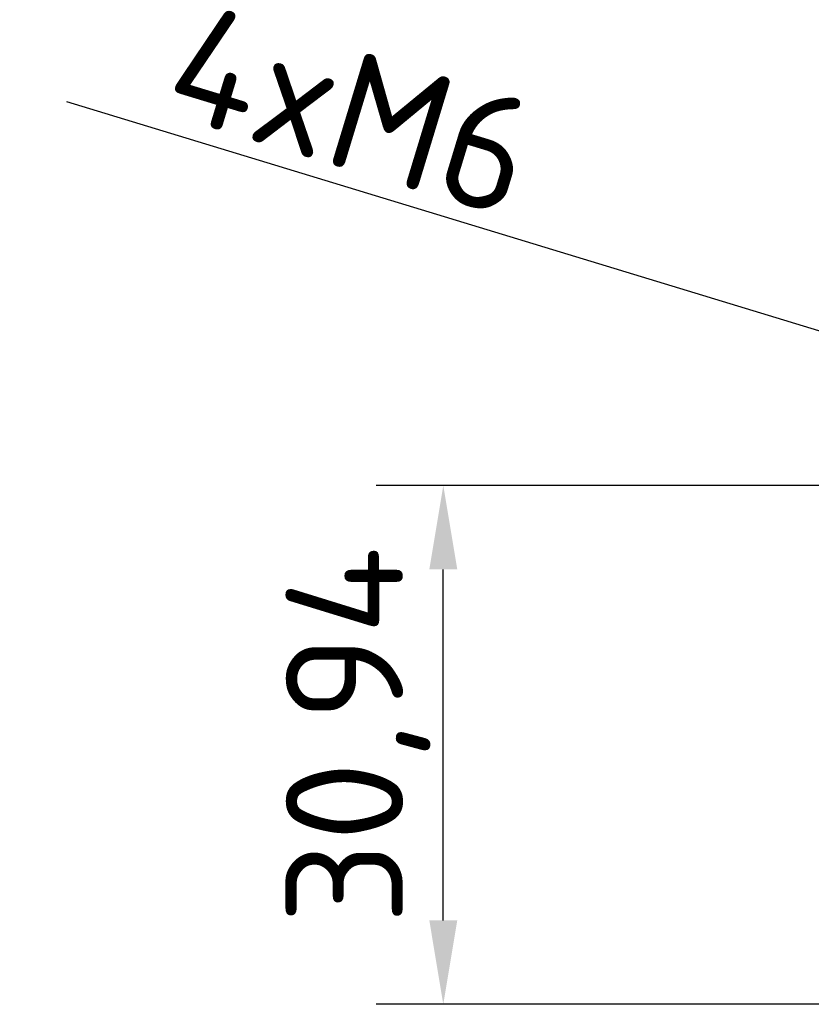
# Model space of a CAD drawing. Header units: millimetres. Extents: x 0 to 4638, y -120 to 1188.
# Tile 10 of 256: x 179 to 227, y 527 to 586. Entities that reach past the tile are written whole.
import ezdxf

# ---------------------------------------------------------------- set-up
doc = ezdxf.new("R2010")
doc.units = ezdxf.units.MM
doc.header["$LTSCALE"] = 2
doc.layers.add('Bemaßung (ISO)', color=7, linetype='Continuous', lineweight=25)
doc.styles.add('Notiztext (DIN)', font='isocpeur.ttf')
doc.dimstyles.new('Standard (DIN)', dxfattribs={"dimscale": 2, "dimtxt": 3.5, "dimasz": 2.5, "dimexe": 2, "dimexo": 0.5, "dimgap": 0.5, "dimtad": 1, "dimrnd": 1e-08, "dimtxsty": 'Notiztext (DIN)', "dimcen": 0.09, "dimdle": 10, "dimclrd": 256, "dimclre": 256, "dimclrt": 256, "dimadec": 0, "dimazin": 0, "dimtfac": 1, "dimtmove": 0, "dimatfit": 3, "dimfxl": 1, "dimtolj": 1, "dimtzin": 0, "dimlwd": -1, "dimlwe": -1, "dimarcsym": 0})

# ---------------------------------------------------------------- blocks, each defined once
blk = doc.blocks.new('*D42')
at = {"layer": 'Bemaßung (ISO)', "transparency": 16777216}
for p, q in [((253.875, 557.943), (200.539, 557.943)), ((204.539, 532.002), (204.539, 552.943)), ((228.945, 527.002), (200.539, 527.002))]:
    blk.add_line(p, q, dxfattribs=at)
for points in [[(203.706, 552.943), (205.373, 552.943), (204.539, 557.943)], [(203.706, 532.002), (205.373, 532.002), (204.539, 527.002)]]:
    blk.add_solid(points, dxfattribs=at)
at = {"layer": 'Defpoints', "color": 0, "transparency": 16777216}
for p in [(204.539, 557.943), (254.875, 557.943), (229.945, 527.002)]:
    blk.add_point(p, dxfattribs=at)
at = {"layer": 'Bemaßung (ISO)', "transparency": 16777216, "insert": (195.139, 531.777), "char_height": 7, "attachment_point": 1, "rotation": 90, "style": 'Notiztext (DIN)'}
blk.add_mtext('\\A1;30,94', dxfattribs=at)
blk = doc.blocks.new('*D43')
at = {"layer": 'Bemaßung (ISO)', "transparency": 16777216}
for p, q in [((182.045, 580.84), (250.199, 560.124)), ((257.195, 557.943), (257.555, 557.943)), ((257.375, 557.763), (257.375, 558.123))]:
    blk.add_line(p, q, dxfattribs=at)
blk.add_solid([(250.441, 560.921), (249.957, 559.327), (254.983, 558.67)], dxfattribs=at)
at = {"layer": 'Defpoints', "color": 0, "transparency": 16777216}
for p in [(254.983, 558.67), (259.767, 557.216)]:
    blk.add_point(p, dxfattribs=at)
at = {"layer": 'Bemaßung (ISO)', "transparency": 16777216, "insert": (185.329, 588.203), "char_height": 7, "attachment_point": 1, "rotation": 343.09284, "style": 'Notiztext (DIN)'}
blk.add_mtext('\\A1; \\fISOCPEUR|b0|i0;{\\H7.0000;4xM6}', dxfattribs=at)

msp = doc.modelspace()

# ---------------------------------------------------------------- dimensions: what is measured, and where the dimension line sits
at = {"layer": 'Bemaßung (ISO)'}
dim = msp.add_diameter_dim_2p(p1=(259.7667, 557.2156), p2=(254.9828, 558.6697), text=' \\fISOCPEUR|b0|i0;{\\H7.0000;4xM6}', dimstyle='Standard (DIN)', override={"dimgap": 0.5, "dimdec": 2, "dimlfac": 1, "dimtol": 0, "dimlim": 0, "dimtp": 0, "dimtm": 0, "dimtdec": 2, "dimtofl": 0}, dxfattribs=at)
dim.commit()
dim.dimension.update_dxf_attribs({"geometry": '*D43', "text_midpoint": (195.0575, 576.8846), "dimtype": 163})
dim = msp.add_linear_dim(base=(204.5395, 557.9427), p1=(229.9447, 527.0019), p2=(254.8748, 557.9427), angle=90, dimstyle='Standard (DIN)', override={"dimgap": 0.5, "dimdec": 2, "dimtol": 0, "dimlim": 0, "dimtp": 0, "dimtm": 0, "dimtdec": 2, "dimtofl": 0, "dimatfit": 1}, dxfattribs=at)
dim.commit()
dim.dimension.update_dxf_attribs({"geometry": '*D42', "text_midpoint": (204.5395, 542.4523), "dimtype": 160})

doc.saveas('drawing.dxf')
